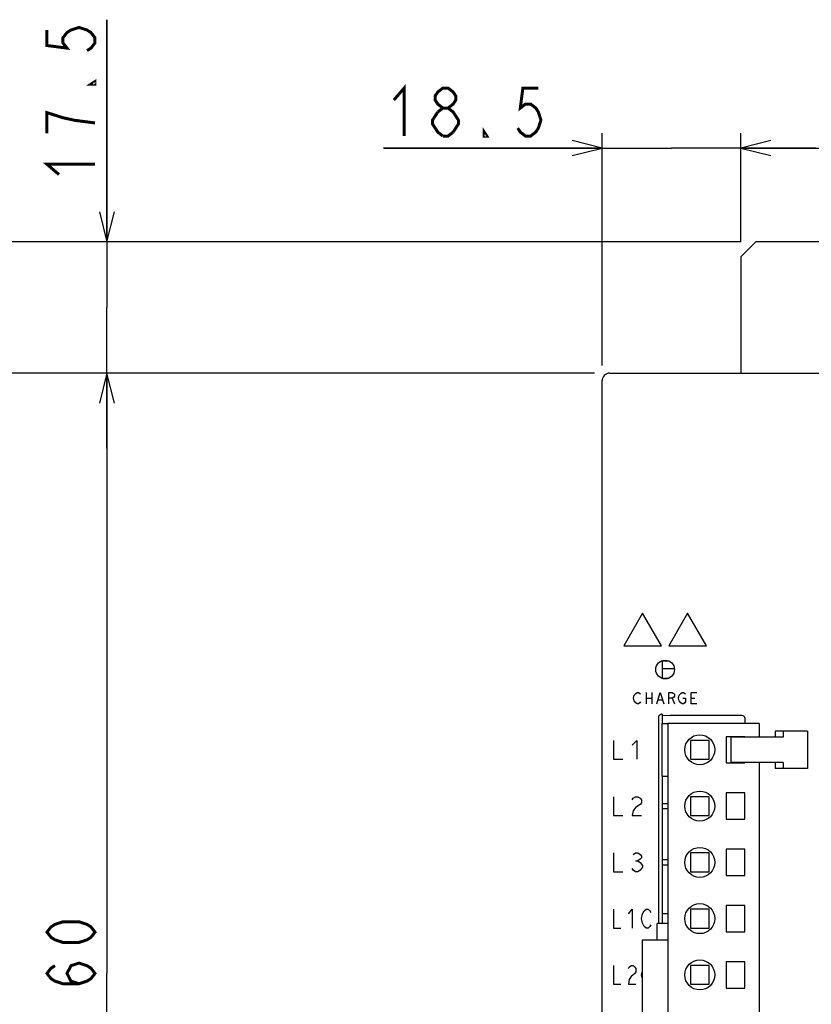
# Model space of a CAD drawing. Extents: x 61 to 816, y 33 to 560.
# Tile 6 of 22: x 332 to 438, y 356 to 487. Entities that reach past the tile are written whole.
import ezdxf

# ---------------------------------------------------------------- set-up
doc = ezdxf.new("R2010")
doc.units = 0
doc.header["$LTSCALE"] = 46.2
doc.layers.get('0').update_dxf_attribs({"linetype": 'CONTINUOUS'})
for name, color, linetype in [('ALL_AXIS', 7, 'CONTINUOUS'), ('ALL_CURVE', 7, 'CONTINUOUS'), ('ALL_DIM', 7, 'CONTINUOUS'), ('ALL_FEATURES', 7, 'CONTINUOUS')]:
    doc.layers.add(name, color=color, linetype=linetype)
doc.dimstyles.get("Standard").update_dxf_attribs({"dimtxt": 2.5, "dimasz": 2.5, "dimexe": 1.25, "dimexo": 0.625, "dimtad": 1, "dimcen": 2.5, "dimazin": 3, "dimtfac": 1, "dimtmove": 0, "dimatfit": 3})

# ---------------------------------------------------------------- blocks, each defined once
blk = doc.blocks.new('_OPEN')
at = {"color": 0, "linetype": 'BYBLOCK'}
for p, q in [((0, 0), (-1, 0.25)), ((-1, -0.25), (0, 0)), ((-1, 0), (0, 0))]:
    blk.add_line(p, q, dxfattribs=at)
blk = doc.blocks.new('*D1')
at = {"layer": 'ALL_DIM', "color": 2, "linetype": 'CONTINUOUS'}
for p, q in [((409, 440), (342, 440)), ((344, 440), (344, 360)), ((344, 280), (344, 360)), ((408.2, 280), (342, 280))]:
    blk.add_line(p, q, dxfattribs=at)
at = {"layer": 'ALL_DIM', "color": 2, "linetype": 'CONTINUOUS', "xscale": 4, "yscale": 4, "zscale": 4}
for p, rotation in [((344, 440), 90), ((344, 280), 270)]:
    blk.add_blockref('_OPEN', p, dxfattribs=dict(at, rotation=rotation))
blk = doc.blocks.new('*D3')
at = {"layer": 'ALL_DIM', "color": 2, "linetype": 'CONTINUOUS'}
for p, q in [((409, 440), (328, 440)), ((330, 440), (330, 356)), ((330, 272), (330, 356)), ((417.59, 272), (328, 272))]:
    blk.add_line(p, q, dxfattribs=at)
at = {"layer": 'ALL_DIM', "color": 2, "linetype": 'CONTINUOUS', "xscale": 4, "yscale": 4, "zscale": 4}
for p, rotation in [((330, 440), 90), ((330, 272), 270)]:
    blk.add_blockref('_OPEN', p, dxfattribs=dict(at, rotation=rotation))
blk = doc.blocks.new('*D10')
at = {"layer": 'ALL_DIM', "color": 2, "linetype": 'CONTINUOUS'}
for p, q in [((410, 441), (410, 472)), ((428.5, 457.5), (428.5, 472)), ((410, 470), (380.86, 470)), ((380.86, 470), (419.25, 470)), ((438.5, 470), (419.25, 470)), ((428.5, 470), (438.5, 470))]:
    blk.add_line(p, q, dxfattribs=at)
at = {"layer": 'ALL_DIM', "color": 2, "linetype": 'CONTINUOUS', "xscale": 4, "yscale": 4, "zscale": 4}
blk.add_blockref('_OPEN', (410, 470), dxfattribs=at)
at = {"layer": 'ALL_DIM', "color": 2, "linetype": 'CONTINUOUS', "xscale": 4, "yscale": 4, "zscale": 4, "rotation": 180}
blk.add_blockref('_OPEN', (428.5, 470), dxfattribs=at)
blk = doc.blocks.new('*D11')
at = {"layer": 'ALL_DIM', "color": 2, "linetype": 'CONTINUOUS'}
for p, q in [((428.5, 457.5), (428.5, 472)), ((464.5, 457.5), (464.5, 472)), ((428.5, 470), (446.5, 470)), ((464.5, 470), (446.5, 470))]:
    blk.add_line(p, q, dxfattribs=at)
at = {"layer": 'ALL_DIM', "color": 2, "linetype": 'CONTINUOUS', "xscale": 4, "yscale": 4, "zscale": 4, "rotation": 180}
blk.add_blockref('_OPEN', (428.5, 470), dxfattribs=at)
at = {"layer": 'ALL_DIM', "color": 2, "linetype": 'CONTINUOUS', "xscale": 4, "yscale": 4, "zscale": 4}
blk.add_blockref('_OPEN', (464.5, 470), dxfattribs=at)
blk = doc.blocks.new('*D12')
at = {"layer": 'ALL_DIM', "color": 2, "linetype": 'CONTINUOUS'}
for p, q in [((428.5, 457.5), (314, 457.5)), ((316, 457.5), (316, 360)), ((316, 262.5), (316, 360)), ((428.5, 262.5), (314, 262.5))]:
    blk.add_line(p, q, dxfattribs=at)
at = {"layer": 'ALL_DIM', "color": 2, "linetype": 'CONTINUOUS', "xscale": 4, "yscale": 4, "zscale": 4}
for p, rotation in [((316, 457.5), 90), ((316, 262.5), 270)]:
    blk.add_blockref('_OPEN', p, dxfattribs=dict(at, rotation=rotation))
blk = doc.blocks.new('*D13')
at = {"layer": 'ALL_DIM', "color": 2, "linetype": 'CONTINUOUS'}
for p, q in [((344, 457.5), (344, 487.11)), ((344, 487.11), (344, 448.75)), ((428.5, 457.5), (342, 457.5)), ((344, 430), (344, 448.75)), ((409, 440), (342, 440)), ((344, 440), (344, 430))]:
    blk.add_line(p, q, dxfattribs=at)
at = {"layer": 'ALL_DIM', "color": 2, "linetype": 'CONTINUOUS', "xscale": 4, "yscale": 4, "zscale": 4}
for p, rotation in [((344, 457.5), 270), ((344, 440), 90)]:
    blk.add_blockref('_OPEN', p, dxfattribs=dict(at, rotation=rotation))

msp = doc.modelspace()

# ---------------------------------------------------------------- linework, layer by layer
at = {"color": 7, "linetype": 'CONTINUOUS'}
for p, q in [((418, 401.676), (418, 399.324)), ((418, 401.651), (418.86, 401.651)), ((418, 400.635), (419.632, 400.635)), ((418, 399.365), (418.898, 399.365)), ((418, 394.545), (418, 393.3)), ((418, 386.3), (418, 368))]:
    msp.add_line(p, q, dxfattribs=at)
at = {"layer": 'ALL_AXIS', "color": 7, "linetype": 'CONTINUOUS'}
for p, q in [((418.775, 393.3), (418.775, 311.3)), ((430.925, 393.3), (418.775, 393.3)), ((430.925, 393.3), (430.925, 391.5)), ((426.525, 391.55), (426.525, 388.05)), ((429.025, 391.55), (426.525, 391.55)), ((427.143, 391.5), (427.143, 388.1)), ((433.88, 391.5), (427.143, 391.5)), ((429.025, 391.5), (429.025, 391.55)), ((421.775, 391.05), (421.775, 388.55)), ((424.275, 391.05), (421.775, 391.05)), ((424.275, 388.55), (424.275, 391.05)), ((421.775, 388.55), (424.275, 388.55)), ((426.525, 388.05), (429.025, 388.05)), ((433.88, 388.1), (427.143, 388.1)), ((429.025, 388.05), (429.025, 388.1)), ((430.925, 388.1), (430.925, 311.3)), ((426.525, 384.05), (426.525, 380.55)), ((429.025, 384.05), (426.525, 384.05)), ((429.025, 380.55), (429.025, 384.05)), ((426.525, 380.55), (429.025, 380.55)), ((426.525, 376.55), (426.525, 373.05)), ((429.025, 376.55), (426.525, 376.55)), ((429.025, 373.05), (429.025, 376.55)), ((426.525, 373.05), (429.025, 373.05)), ((426.525, 369.05), (426.525, 365.55)), ((429.025, 369.05), (426.525, 369.05)), ((429.025, 365.55), (429.025, 369.05)), ((426.525, 365.55), (429.025, 365.55)), ((415.325, 364.45), (415.325, 340.15)), ((418.775, 364.45), (415.325, 364.45)), ((426.525, 361.55), (426.525, 358.05)), ((429.025, 361.55), (426.525, 361.55)), ((429.025, 358.05), (429.025, 361.55)), ((426.525, 358.05), (429.025, 358.05))]:
    msp.add_line(p, q, dxfattribs=at)
for centre in [(423.025, 389.8), (423.025, 382.3), (423.025, 374.8), (423.025, 367.3), (423.025, 359.8)]:
    msp.add_circle(centre, 2, dxfattribs=at)
at = {"layer": 'ALL_CURVE', "color": 4, "linetype": 'CONTINUOUS'}
for p, q in [((415.4, 408), (412.9, 403.67)), ((417.9, 403.67), (415.4, 408)), ((421.4, 408), (418.9, 403.67)), ((423.9, 403.67), (421.4, 408)), ((412.9, 403.67), (417.9, 403.67)), ((418.9, 403.67), (423.9, 403.67)), ((414.2, 396.7), (414.294, 397.075)), ((414.294, 396.325), (414.2, 396.7)), ((414.294, 397.075), (414.481, 397.325)), ((414.481, 396.075), (414.294, 396.325)), ((414.481, 397.325), (414.669, 397.45)), ((414.669, 397.45), (414.856, 397.45)), ((414.856, 397.45), (415.044, 397.325)), ((415.044, 397.325), (415.137, 397.2)), ((415.887, 397.45), (415.887, 395.95)), ((415.887, 396.7), (416.637, 396.7)), ((416.637, 397.45), (416.637, 395.95)), ((417.294, 395.95), (417.762, 397.45)), ((417.481, 396.45), (418.044, 396.45)), ((417.762, 397.45), (418.231, 395.95)), ((418.887, 395.95), (418.887, 397.45)), ((418.887, 397.45), (419.356, 397.45)), ((419.356, 396.7), (418.887, 396.7)), ((419.356, 397.45), (419.544, 397.325)), ((419.544, 396.825), (419.356, 396.7)), ((419.356, 396.7), (419.637, 395.95)), ((419.544, 397.325), (419.637, 397.2)), ((419.637, 396.95), (419.544, 396.825)), ((419.637, 397.2), (419.637, 396.95)), ((420.2, 396.7), (420.294, 397.075)), ((420.294, 396.325), (420.2, 396.7)), ((420.294, 397.075), (420.481, 397.325)), ((420.481, 396.075), (420.294, 396.325)), ((420.481, 397.325), (420.669, 397.45)), ((420.669, 397.45), (420.856, 397.45)), ((420.762, 396.7), (421.137, 396.7)), ((420.856, 397.45), (421.044, 397.325)), ((421.044, 397.325), (421.137, 397.2)), ((421.137, 396.7), (421.137, 396.2)), ((421.887, 395.95), (421.887, 397.45)), ((421.887, 397.45), (422.637, 397.45)), ((421.887, 396.7), (422.356, 396.7)), ((414.669, 395.95), (414.481, 396.075)), ((414.856, 395.95), (414.669, 395.95)), ((415.044, 396.075), (414.856, 395.95)), ((415.137, 396.2), (415.044, 396.075)), ((420.669, 395.95), (420.481, 396.075)), ((420.856, 395.95), (420.669, 395.95)), ((421.044, 396.075), (420.856, 395.95)), ((421.137, 396.2), (421.044, 396.075)), ((422.637, 395.95), (421.887, 395.95)), ((411.5, 391.05), (411.5, 388.55)), ((414, 390.425), (414.625, 391.05)), ((414.625, 391.05), (414.625, 388.55)), ((411.5, 388.55), (412.75, 388.55)), ((411.5, 383.55), (411.5, 381.05)), ((414, 383.133), (414.156, 383.342)), ((414.156, 383.342), (414.469, 383.55)), ((414.469, 383.55), (414.781, 383.55)), ((414.781, 383.55), (415.094, 383.342)), ((415.094, 383.342), (415.25, 383.133)), ((414.469, 382.092), (414.156, 381.675)), ((415.094, 382.508), (414.469, 382.092)), ((415.25, 382.717), (415.094, 382.508)), ((415.25, 383.133), (415.25, 382.717)), ((411.5, 381.05), (412.75, 381.05)), ((414.156, 381.675), (414, 381.05)), ((414, 381.05), (415.25, 381.05)), ((411.5, 376.05), (411.5, 373.55)), ((414.156, 375.842), (414.469, 376.05)), ((414.469, 376.05), (414.781, 376.05)), ((414.781, 376.05), (415.094, 375.842)), ((415.094, 375.842), (415.25, 375.633)), ((415.25, 375.425), (415.094, 375.217)), ((415.25, 375.633), (415.25, 375.425)), ((414.469, 375.008), (414.781, 375.008)), ((415.094, 375.217), (414.781, 375.008)), ((414.781, 375.008), (415.094, 374.8)), ((415.094, 374.8), (415.406, 374.383)), ((415.406, 374.175), (415.094, 373.758)), ((415.406, 374.383), (415.406, 374.175)), ((411.5, 373.55), (412.75, 373.55)), ((414.156, 373.758), (414, 373.967)), ((414.469, 373.55), (414.156, 373.758)), ((414.781, 373.55), (414.469, 373.55)), ((415.094, 373.758), (414.781, 373.55)), ((411.5, 368.55), (411.5, 366.05)), ((413.5, 367.925), (414, 368.55)), ((414, 368.55), (414, 366.05)), ((415.25, 367.3), (415.375, 367.925)), ((415.375, 367.925), (415.625, 368.342)), ((415.625, 368.342), (415.875, 368.55)), ((415.875, 368.55), (416.125, 368.55)), ((416.125, 368.55), (416.375, 368.342)), ((416.375, 368.342), (416.5, 368.133)), ((415.375, 366.675), (415.25, 367.3)), ((415.625, 366.258), (415.375, 366.675)), ((415.875, 366.05), (415.625, 366.258)), ((416.375, 366.258), (416.125, 366.05)), ((416.5, 366.467), (416.375, 366.258)), ((411.5, 366.05), (412.5, 366.05)), ((416.125, 366.05), (415.875, 366.05)), ((411.5, 361.05), (411.5, 358.55)), ((413.625, 360.842), (413.875, 361.05)), ((413.875, 361.05), (414.125, 361.05)), ((414.125, 361.05), (414.375, 360.842)), ((413.5, 360.633), (413.625, 360.842)), ((413.875, 359.592), (413.625, 359.175)), ((414.375, 360.008), (413.875, 359.592)), ((414.375, 360.842), (414.5, 360.633)), ((414.5, 360.217), (414.375, 360.008)), ((414.5, 360.633), (414.5, 360.217)), ((415.25, 359.8), (415.325, 360.175)), ((415.325, 359.425), (415.25, 359.8)), ((411.5, 358.55), (412.5, 358.55)), ((413.625, 359.175), (413.5, 358.55)), ((413.5, 358.55), (414.5, 358.55))]:
    msp.add_line(p, q, dxfattribs=at)
at = {"layer": 'ALL_DIM', "color": 2, "linetype": 'CONTINUOUS', "const_width": 0.4}
for points in [[(336, 485.733), (336, 483.669), (338.667, 483.325), (338.133, 484.013), (338.133, 484.701), (338.667, 485.389), (339.2, 485.733), (340.267, 486.077), (341.333, 485.733), (341.867, 485.389), (342.4, 484.701), (342.4, 484.013), (341.867, 483.325), (341.333, 482.981)], [(342.4, 478.853), (342.4, 478.509), (341.867, 478.509), (342.4, 478.853)], [(382.24, 476.4), (383.616, 478), (383.616, 471.6)], [(388.776, 475.333), (388.088, 475.867), (387.744, 476.4), (387.744, 476.933), (388.088, 477.467), (388.776, 478), (389.464, 478), (390.152, 477.467), (390.496, 476.933), (390.496, 476.4), (390.152, 475.867), (389.464, 475.333)], [(401.504, 478), (399.44, 478), (399.096, 475.333), (399.784, 475.867), (400.472, 475.867), (401.16, 475.333), (401.504, 474.8), (401.848, 473.733), (401.504, 472.667), (401.16, 472.133), (400.472, 471.6), (399.784, 471.6), (399.096, 472.133), (398.752, 472.667)], [(388.088, 474.8), (388.776, 475.333), (389.464, 475.333), (390.152, 474.8), (390.496, 474.267), (390.84, 473.733), (390.84, 473.2), (390.152, 472.133)], [(342.4, 473.349), (339.733, 473.693), (338.133, 474.037), (337.067, 474.381), (336, 474.725), (336, 471.973)], [(388.776, 471.6), (388.088, 472.133), (387.744, 472.667), (387.4, 473.2), (387.4, 473.733), (388.088, 474.8)], [(394.624, 471.6), (394.28, 471.6), (394.28, 472.133), (394.624, 471.6)], [(390.152, 472.133), (389.464, 471.6), (388.776, 471.6)], [(337.6, 466.469), (336, 467.845), (342.4, 467.845)], [(342.4, 365.504), (341.867, 364.816), (341.333, 364.472), (340.267, 364.128), (338.133, 364.128), (337.067, 364.472), (336.533, 364.816), (336, 365.504), (336.533, 366.192), (337.067, 366.536), (338.133, 366.88), (340.267, 366.88), (341.333, 366.536), (341.867, 366.192), (342.4, 365.504)], [(340.267, 358.624), (339.2, 358.968), (338.667, 360), (339.2, 361.032), (340.267, 361.376), (341.333, 361.032), (341.867, 360.688), (342.4, 360), (341.867, 359.312), (341.333, 358.968), (340.267, 358.624), (338.133, 358.624), (337.067, 358.968), (336.533, 359.312), (336, 360), (336.533, 360.688), (337.067, 361.032)]]:
    msp.add_lwpolyline(points, dxfattribs=at)
at = {"layer": 'ALL_FEATURES', "color": 3, "linetype": 'CONTINUOUS'}
for p, q in [((430.5, 457.5), (428.5, 455.5)), ((462.5, 457.5), (430.5, 457.5)), ((428.5, 455.5), (428.5, 440))]:
    msp.add_line(p, q, dxfattribs=at)
at = {"layer": 'ALL_FEATURES', "color": 7, "linetype": 'CONTINUOUS'}
for p, q in [((411, 440), (479, 440)), ((410, 281), (410, 439)), ((417.5, 394.046), (417.5, 366.65)), ((418, 394.545), (417.902, 394.536)), ((418.061, 394.418), (418, 394.545)), ((418.061, 394.418), (419.079, 394.382)), ((428.582, 394.382), (419.079, 394.382)), ((429.082, 393.3), (429.082, 393.882)), ((418, 386.3), (418, 393.3)), ((418, 393.3), (418.775, 393.3)), ((433.084, 392.3), (433.084, 391.5)), ((437.39, 392.3), (433.084, 392.3)), ((434.154, 391.5), (433.88, 391.5)), ((434.154, 392.3), (434.154, 391.5)), ((437.39, 392.3), (437.39, 387.3)), ((433.084, 388.1), (433.084, 387.3)), ((437.39, 387.3), (433.084, 387.3)), ((434.154, 388.1), (433.88, 388.1)), ((434.154, 388.1), (434.154, 387.3)), ((418, 386.3), (418.775, 386.3)), ((421.775, 383.55), (421.775, 381.05)), ((424.275, 383.55), (421.775, 383.55)), ((424.275, 381.05), (424.275, 383.55)), ((418.775, 382.62), (418, 382.62)), ((418, 381.98), (418.775, 381.98)), ((421.775, 381.05), (424.275, 381.05)), ((421.775, 376.05), (421.775, 373.55)), ((424.275, 376.05), (421.775, 376.05)), ((424.275, 373.55), (424.275, 376.05)), ((418.775, 375.12), (418, 375.12)), ((418, 374.48), (418.775, 374.48)), ((421.775, 373.55), (424.275, 373.55)), ((418, 368), (418, 366.65)), ((418, 368), (418.775, 368)), ((421.775, 368.55), (421.775, 366.05)), ((424.275, 368.55), (421.775, 368.55)), ((424.275, 366.05), (424.275, 368.55)), ((417.335, 364.45), (417.335, 366.65)), ((418.775, 366.65), (417.335, 366.65)), ((421.775, 366.05), (424.275, 366.05)), ((421.775, 361.05), (421.775, 358.55)), ((424.275, 361.05), (421.775, 361.05)), ((424.275, 358.55), (424.275, 361.05)), ((421.775, 358.55), (424.275, 358.55))]:
    msp.add_line(p, q, dxfattribs=at)
for points in [[(417.902, 394.536), (417.809, 394.508), (417.722, 394.461), (417.646, 394.399), (417.584, 394.323), (417.538, 394.237), (417.51, 394.143), (417.5, 394.046)], [(429.082, 393.882), (429.07, 393.992), (429.033, 394.099), (428.973, 394.195), (428.892, 394.274), (428.796, 394.334), (428.691, 394.37), (428.582, 394.382)]]:
    msp.add_lwpolyline(points, dxfattribs=at)
msp.add_circle((418.4, 400.5), 1.25, dxfattribs=at)
msp.add_arc((411, 439), 1, 90, 180, dxfattribs=at)

# ---------------------------------------------------------------- dimensions: what is measured, and where the dimension line sits
at = {"layer": 'ALL_DIM', "color": 2, "linetype": 'CONTINUOUS'}
for base, p1, p2, angle, picture, middle in [((344, 440), (428.5, 457.5), (409, 440), 270, '*D13', (342.4, 465.093)), ((410, 470), (428.5, 457.5), (410, 441), 180, '*D10', (380.864, 471.6)), ((316, 262.5), (428.5, 457.5), (428.5, 262.5), 270, '*D12', (314.4, 351.744)), ((330, 440), (417.591, 272), (409, 440), 90, '*D3', (328.4, 347.744)), ((344, 280), (409, 440), (408.202, 280), 270, '*D1', (342.4, 351.744))]:
    dim = msp.add_linear_dim(base=base, p1=p1, p2=p2, angle=angle, dimstyle='Standard', dxfattribs=at)
    dim.commit()
    dim.dimension.update_dxf_attribs({"geometry": picture, "text_midpoint": middle, "dimtype": 128})
dim = msp.add_linear_dim(base=(464.5, 470), p1=(428.5, 457.5), p2=(464.5, 457.5), dimstyle='Standard', dxfattribs=at)
dim.commit()
dim.dimension.update_dxf_attribs({"geometry": '*D11', "text_midpoint": (440.996, 471.6), "dimtype": 128})

doc.saveas('drawing.dxf')
